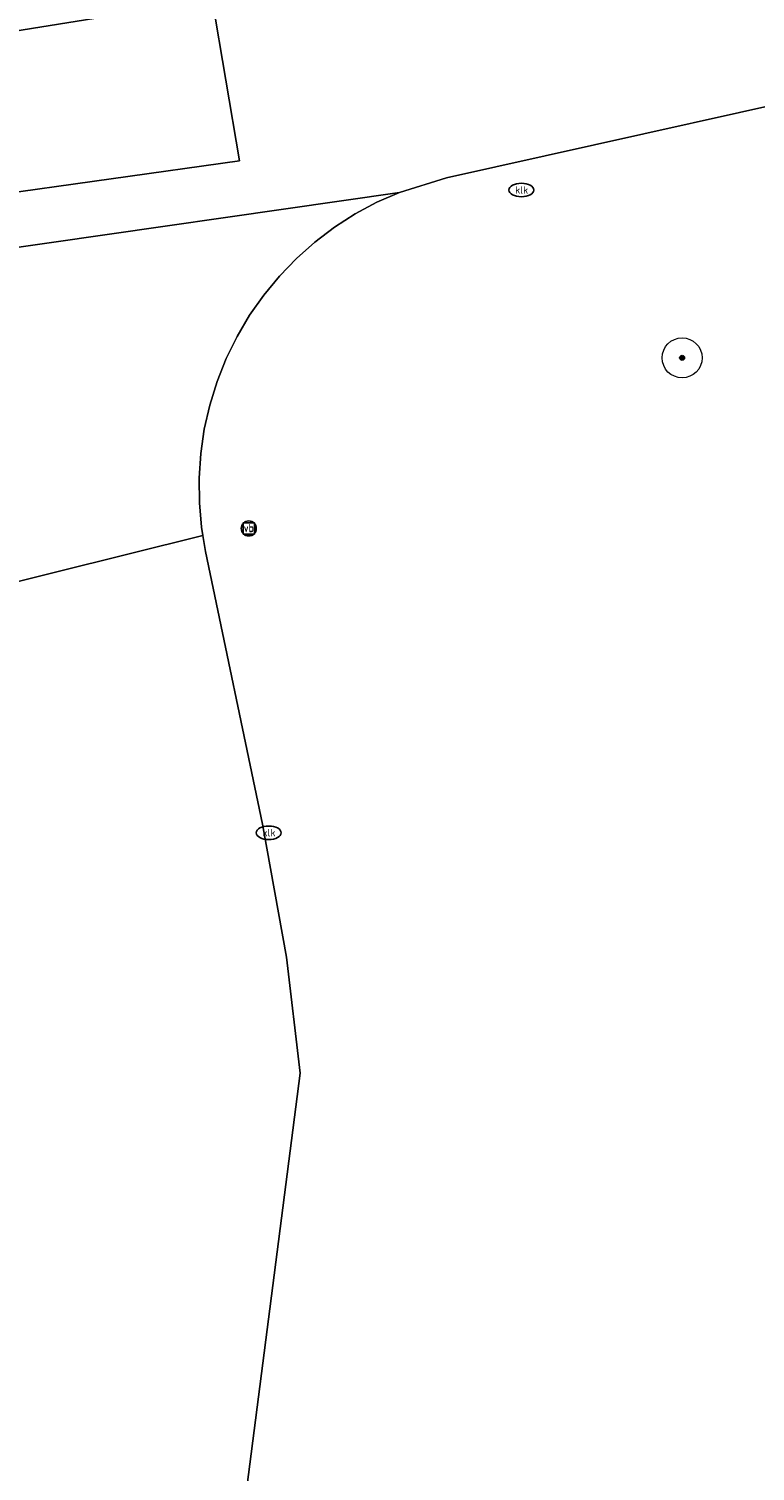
# Model space of a CAD drawing. Header units: metres. Extents: x 253395 to 254027, y 592765 to 593194.
# Tile 118 of 173: x 253863 to 253877, y 592832 to 592861. Entities that reach past the tile are written whole.
import ezdxf
from ezdxf.enums import TextEntityAlignment as Align

# ---------------------------------------------------------------- set-up
doc = ezdxf.new("R2010")
doc.units = ezdxf.units.M
for name, color, linetype, lineweight in [('B-WE-GR-BOOM-S', 254, 'Continuous', 25), ('B-WE-IE-MEUBILAIR-S', 254, 'Continuous', 25), ('B-WE-OG-TERREIN_BEGROEID-GV', 254, 'Continuous', 18), ('B-WE-VH-GESLOTENVERHARDING-GV', 254, 'Continuous', 18), ('B-WE-VH-OPENVERHARDING-GV', 254, 'Continuous', 18)]:
    doc.layers.add(name, color=color, linetype=linetype, lineweight=lineweight)
doc.styles.add('NLCS-ISO', font='txt')

# ---------------------------------------------------------------- blocks, each defined once
blk = doc.blocks.new('SIE-MEUBILAIR_BORD_VERKEER-SO')
blk.add_lwpolyline([(-0.5625, -0.5625), (0.5625, -0.5625), (0.5625, 0.5625), (-0.5625, 0.5625)], close=True)
at = {"style": 'NLCS-ISO'}
blk.add_text('vb', height=0.75, dxfattribs=at).set_placement((0, 0), align=Align.MIDDLE_CENTER)
blk = doc.blocks.new('SIE-MEUBILAIR_PAAL_VERKEERSBORD-SO')
blk.add_circle((0, 0), 0.75)
at = {"style": 'NLCS-ISO'}
blk.add_text('vb', height=0.75, dxfattribs=at).set_placement((0, 0.07), align=Align.MIDDLE_CENTER)
blk = doc.blocks.new('SIE-MEUBILAIR_PUT_KOLK-SO')
blk.add_ellipse((0, 0), major_axis=(1.25, 0), ratio=0.54)
at = {"style": 'NLCS-ISO'}
blk.add_text('klk', height=0.75, dxfattribs=at).set_placement((0.03, 0), align=Align.MIDDLE_CENTER)
blk = doc.blocks.new('SGR-BOOM_GBKN-SO')
at = {"linetype": 'ByBlock', "lineweight": 18}
h = blk.add_hatch(color=0, dxfattribs=at)
h.dxf.hatch_style = 1
edge = h.paths.add_edge_path()
edge.add_arc((0, 0), 0.25, 0, 360)
at = {"color": 0, "linetype": 'ByBlock', "lineweight": 18}
for radius in [2, 0.25]:
    blk.add_circle((0, 0), radius, dxfattribs=at)
at = {"color": 0, "linetype": 'ByBlock', "lineweight": 18, "style": 'NLCS-ISO'}
blk.add_attdef('SOORT', (2.5, 0), '', height=1.5, dxfattribs=at)

msp = doc.modelspace()

# ---------------------------------------------------------------- linework, layer by layer
at = {"layer": 'B-WE-OG-TERREIN_BEGROEID-GV'}
msp.add_lwpolyline([(253881.089, 592860.46), (253871.293, 592858.277), (253870.353, 592857.989), (253869.902, 592857.791), (253869.468, 592857.559), (253869.054, 592857.293), (253868.662, 592856.997), (253868.293, 592856.67), (253867.952, 592856.316), (253867.638, 592855.936), (253867.356, 592855.534), (253867.105, 592855.11), (253866.888, 592854.669), (253866.707, 592854.211), (253866.561, 592853.741), (253866.452, 592853.261), (253866.381, 592852.774), (253866.348, 592852.284), (253866.353, 592851.791), (253866.397, 592851.301), (253866.425, 592851.136), (253866.478, 592850.816), (253867.613, 592845.37), (253868.097, 592842.719), (253868.365, 592840.398), (253867.078, 592830.372)], dxfattribs=at)
at = {"layer": 'B-WE-VH-GESLOTENVERHARDING-GV'}
msp.add_lwpolyline([(253880.225, 592866.897), (253877.321, 592866.206), (253874.676, 592865.474), (253872.013, 592864.809), (253869.335, 592864.212), (253866.642, 592863.683), (253863.937, 592863.223), (253861.265, 592862.838), (253861.541, 592861.028), (253866.607, 592861.845), (253867.154, 592858.619), (253862.017, 592857.902), (253862.183, 592856.812), (253870.353, 592857.989), (253871.293, 592858.277), (253881.089, 592860.46)], dxfattribs=at)
at = {"layer": 'B-WE-VH-OPENVERHARDING-GV'}
for points in [[(253861.541, 592861.028), (253860.814, 592860.911), (253856.897, 592860.406), (253856.99, 592859.798), (253857.243, 592857.284), (253862.017, 592857.902), (253867.154, 592858.619), (253866.607, 592861.845)], [(253866.125, 592822.945), (253867.078, 592830.372), (253868.365, 592840.398), (253868.097, 592842.719), (253867.613, 592845.37), (253866.478, 592850.816), (253866.425, 592851.136), (253860.448, 592849.65), (253861.378, 592846.184), (253861.752, 592844.318), (253862.137, 592842.401), (253862.171, 592840.968), (253862.051, 592839.348), (253859.719, 592820.623), (253856.347, 592794.335), (253856.294, 592793.927), (253856.219, 592793.523), (253856.251, 592792.812), (253856.795, 592785.745), (253862.056, 592785.817), (253861.886, 592786.858), (253861.803, 592787.909), (253861.808, 592788.964), (253861.9, 592790.015)]]:
    msp.add_lwpolyline(points, close=True, dxfattribs=at)
msp.add_lwpolyline([(253860.448, 592849.65), (253866.425, 592851.136), (253866.397, 592851.301), (253866.353, 592851.791), (253866.348, 592852.284), (253866.381, 592852.774), (253866.452, 592853.261), (253866.561, 592853.741), (253866.707, 592854.211), (253866.888, 592854.669), (253867.105, 592855.11), (253867.356, 592855.534), (253867.638, 592855.936), (253867.952, 592856.316), (253868.293, 592856.67), (253868.662, 592856.997), (253869.054, 592857.293), (253869.468, 592857.559), (253869.902, 592857.791), (253870.353, 592857.989), (253862.183, 592856.812)], dxfattribs=at)

# ---------------------------------------------------------------- block references
at = {"layer": 'B-WE-GR-BOOM-S', "xscale": 0.2, "yscale": 0.2, "zscale": 0.2}
msp.add_blockref('SGR-BOOM_GBKN-SO', (253876, 592854.685), dxfattribs=at)
at = {"layer": 'B-WE-IE-MEUBILAIR-S', "xscale": 0.2, "yscale": 0.2, "zscale": 0.2}
for name, p in [('SIE-MEUBILAIR_PUT_KOLK-SO', (253872.788, 592858.036)), ('SIE-MEUBILAIR_PAAL_VERKEERSBORD-SO', (253867.341, 592851.278)), ('SIE-MEUBILAIR_PAAL_VERKEERSBORD-SO', (253867.341, 592851.278)), ('SIE-MEUBILAIR_BORD_VERKEER-SO', (253867.341, 592851.278)), ('SIE-MEUBILAIR_BORD_VERKEER-SO', (253867.341, 592851.278)), ('SIE-MEUBILAIR_PUT_KOLK-SO', (253867.739, 592845.201))]:
    msp.add_blockref(name, p, dxfattribs=at)

doc.saveas('drawing.dxf')
